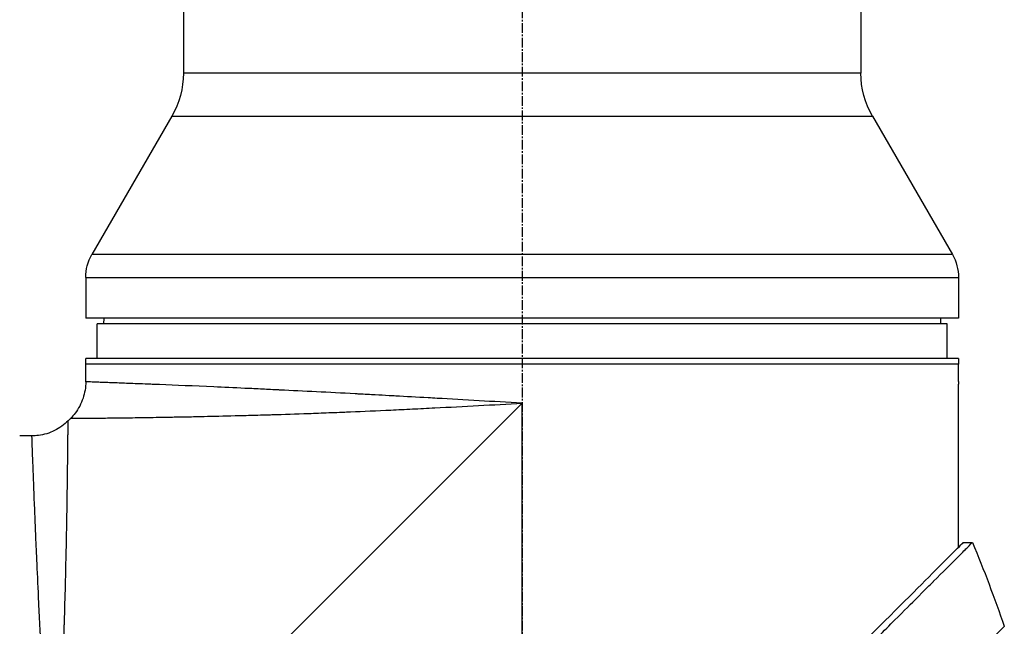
# Model space of a CAD drawing. Header units: millimetres. Extents: x 0 to 5219, y 0 to 2970.
# Tile 23 of 229: x 374 to 546, y 981 to 1086. Entities that reach past the tile are written whole.
import ezdxf

# ---------------------------------------------------------------- set-up
doc = ezdxf.new("R2010")
doc.units = ezdxf.units.MM
doc.header["$LTSCALE"] = 0.2
doc.linetypes.add('CENTER2', pattern=[1.125, 0.75, -0.125, 0.125, -0.125])
doc.layers.add('02_Center Line', color=1, linetype='CENTER2')

# ---------------------------------------------------------------- blocks, each defined once
blk = doc.blocks.new('Blk$A2R2-4W24V')
for p, q in [((-246.5, 734.5), (-246.5, 336.2)), ((-128.5, 734.5), (-128.5, 336.2)), ((-246.5, 336.2), (-128.5, 336.2)), ((-248.51, 328.7), (-262.43, 304.59)), ((-126.49, 328.7), (-248.51, 328.7)), ((-126.49, 328.7), (-112.57, 304.59)), ((-262.43, 304.59), (-112.57, 304.59)), ((-111.5, 300.59), (-263.5, 300.59)), ((-263.5, 300.59), (-263.5, 293.5)), ((-111.5, 300.59), (-111.5, 293.5)), ((-263.5, 293.5), (-111.5, 293.5)), ((-260.37, 293.5), (-260.39, 292.5)), ((-114.63, 293.5), (-114.61, 292.5)), ((-261.5, 292.5), (-113.5, 292.5)), ((-261.5, 286.5), (-261.5, 292.5)), ((-113.5, 286.5), (-113.5, 292.5)), ((-263.5, 286.5), (-111.5, 286.5)), ((-263.5, 286.5), (-263.5, 285.5)), ((-111.5, 282.43), (-111.5, 286.5)), ((-263.5, 282.5), (-263.5, 285.5)), ((-263.5, 285.5), (-111.5, 285.5)), ((-263.5, 253.62), (-263.5, 282)), ((-187.5, 197), (-187.5, 278.7)), ((-187.5, 278.7), (-105.8, 197)), ((-108.86, 276.06), (-108.44, 275.64)), ((-102.07, 273), (-100, 273)), ((-264.34, 254.45), (-265.94, 254.45))]:
    blk.add_line(p, q)
for centre, radius, start, end in [((-261.5, 336.2), 15, 330, 0), ((-113.5, 336.2), 15, 180, 210), ((-255.5, 300.59), 8, 150, 180), ((-119.5, 300.59), 8, 0, 30), ((-25.63, 155.14), 260.02, 157.5467, 160.99)]:
    blk.add_arc(centre, radius, start, end)
for points, knots in [([(-263.5, 282.5), (-263.5, 282.44), (-263.5, 282.39), (-263.5, 282.33), (-263.5, 282.28), (-263.5, 282.23), (-263.5, 282.19), (-263.5, 282.14), (-263.5, 282.11), (-263.5, 282.08), (-263.5, 282.05), (-263.5, 282.02), (-263.5, 282.01), (-263.5, 282), (-263.5, 282), (-263.5, 282), (-263.5, 282), (-263.5, 282), (-263.5, 282)], [0, 0, 0, 0, 0.1074687, 0.1074687, 0.1074687, 0.2149373, 0.2149373, 0.2149373, 0.3224073, 0.3224073, 0.3224073, 0.4298784, 0.4298784, 0.4298784, 0.5, 0.5, 0.5, 0.5001155, 0.5001155, 0.5001155, 0.5001155]), ([(-187.5, 278.7), (-184.91, 278.85), (-182.42, 278.99), (-180.04, 279.13), (-177.47, 279.28), (-175.02, 279.42), (-172.71, 279.55), (-172.18, 279.58), (-171.66, 279.61), (-171.14, 279.63), (-169.15, 279.75), (-167.27, 279.85), (-165.49, 279.95), (-165.1, 279.97), (-164.71, 279.99), (-164.33, 280.01), (-163.51, 280.06), (-162.71, 280.1), (-161.93, 280.14), (-161.71, 280.16), (-161.49, 280.17), (-161.27, 280.18), (-160.78, 280.21), (-160.3, 280.23), (-159.83, 280.26), (-159.59, 280.27), (-159.36, 280.28), (-159.13, 280.29), (-159.01, 280.3), (-158.9, 280.31), (-158.78, 280.31), (-158.67, 280.32), (-158.59, 280.32), (-158.44, 280.33), (-153.8, 280.58), (-149.42, 280.8), (-145.35, 281), (-145.28, 281), (-145.21, 281), (-145.15, 281.01), (-144.18, 281.05), (-143.23, 281.1), (-142.29, 281.14), (-141.79, 281.17), (-141.29, 281.19), (-140.8, 281.22), (-140.31, 281.24), (-139.82, 281.26), (-139.33, 281.28), (-139.29, 281.29), (-139.25, 281.29), (-139.21, 281.29), (-137.32, 281.38), (-135.48, 281.46), (-133.8, 281.54), (-130.33, 281.69), (-127.17, 281.82), (-124.36, 281.94), (-124.02, 281.95), (-123.67, 281.96), (-123.34, 281.98), (-123, 281.99), (-122.67, 282.01), (-122.35, 282.02), (-121.71, 282.04), (-121.09, 282.07), (-120.5, 282.09), (-119.44, 282.13), (-118.46, 282.17), (-117.57, 282.2), (-117.48, 282.21), (-117.4, 282.21), (-117.32, 282.21), (-116.37, 282.25), (-115.53, 282.28), (-114.8, 282.31), (-114.44, 282.32), (-114.11, 282.33), (-113.8, 282.34), (-113.5, 282.36), (-113.22, 282.37), (-112.98, 282.37), (-112.49, 282.39), (-112.12, 282.41), (-111.87, 282.41), (-111.63, 282.42), (-111.5, 282.43), (-111.5, 282.43), (-111.5, 282.43), (-111.5, 282.43), (-111.5, 282.43)], [0, 0, 0, 0, 0.0268593, 0.0268593, 0.0268593, 0.0558825, 0.0558825, 0.0558825, 0.0625, 0.0625, 0.0625, 0.088102, 0.088102, 0.088102, 0.09375, 0.09375, 0.09375, 0.1058986, 0.1058986, 0.1058986, 0.109375, 0.109375, 0.109375, 0.1171875, 0.1171875, 0.1171875, 0.1210938, 0.1210938, 0.1210938, 0.1230469, 0.1230469, 0.1230469, 0.125, 0.125, 0.125, 0.1865064, 0.1865064, 0.1865064, 0.1875, 0.1875, 0.1875, 0.2022042, 0.2022042, 0.2022042, 0.2101236, 0.2101236, 0.2101236, 0.2180828, 0.2180828, 0.2180828, 0.21875, 0.21875, 0.21875, 0.25, 0.25, 0.25, 0.3146789, 0.3146789, 0.3146789, 0.3226569, 0.3226569, 0.3226569, 0.3306082, 0.3306082, 0.3306082, 0.3464266, 0.3464266, 0.3464266, 0.375, 0.375, 0.375, 0.3777022, 0.3777022, 0.3777022, 0.4086235, 0.4086235, 0.4086235, 0.4239943, 0.4239943, 0.4239943, 0.439307, 0.439307, 0.439307, 0.4697627, 0.4697627, 0.4697627, 0.4999997, 0.4999997, 0.4999997, 0.5000048, 0.5000048, 0.5000048, 0.5000048]), ([(-111.5, 282.43), (-111.5, 281.46), (-111.34, 280.47), (-110.72, 278.63), (-110.25, 277.74), (-109.41, 276.65), (-109.15, 276.35), (-108.86, 276.06)], [0, 0, 0, 0, 0.2916732, 0.2916732, 0.5842531, 0.5842531, 0.7041738, 0.7041738, 0.7041738, 0.7041738]), ([(-108.86, 276.06), (-108.86, 276.06), (-108.89, 276.07), (-108.99, 276.07), (-109.03, 276.07), (-109.1, 276.07), (-109.13, 276.07), (-109.18, 276.07), (-109.22, 276.07), (-109.31, 276.07), (-109.38, 276.07), (-109.49, 276.07), (-109.54, 276.07), (-109.61, 276.07), (-109.63, 276.07), (-109.68, 276.07), (-109.71, 276.07), (-109.81, 276.07), (-109.9, 276.07), (-110.06, 276.07), (-110.12, 276.08), (-110.22, 276.08), (-110.26, 276.08), (-110.33, 276.08), (-110.37, 276.08), (-110.53, 276.08), (-110.67, 276.08), (-110.96, 276.08), (-111.12, 276.08), (-111.42, 276.09), (-111.58, 276.09), (-111.92, 276.09), (-112.12, 276.09), (-113.09, 276.1), (-113.98, 276.11), (-115.42, 276.13), (-115.93, 276.13), (-116.76, 276.14), (-117.05, 276.15), (-117.64, 276.15), (-117.97, 276.16), (-118.84, 276.17), (-119.47, 276.18), (-120.47, 276.19), (-120.82, 276.2), (-121.36, 276.21), (-121.63, 276.21), (-121.91, 276.21), (-122.1, 276.22), (-122.21, 276.22), (-123.55, 276.24), (-124.98, 276.26), (-127.43, 276.31), (-128.29, 276.32), (-129.66, 276.35), (-130.14, 276.36), (-130.86, 276.37), (-131.11, 276.38), (-131.49, 276.39), (-131.61, 276.39), (-131.86, 276.4), (-132.02, 276.4), (-133.74, 276.44), (-135.53, 276.48), (-138.52, 276.56), (-139.57, 276.58), (-141.21, 276.63), (-141.77, 276.65), (-142.63, 276.67), (-143.07, 276.69), (-143.51, 276.7), (-143.81, 276.71), (-143.99, 276.71), (-146.01, 276.78), (-148.08, 276.84), (-151.45, 276.96), (-152.62, 277.01), (-154.44, 277.08), (-155.06, 277.1), (-156.01, 277.14), (-156.33, 277.15), (-156.97, 277.18), (-157.34, 277.19), (-159.86, 277.3), (-162.2, 277.4), (-165.88, 277.57), (-167.12, 277.63), (-169.04, 277.73), (-169.68, 277.76), (-170.98, 277.82), (-171.66, 277.86), (-177.35, 278.15), (-182.45, 278.43), (-187.5, 278.7)], [0, 0, 0, 0, 0.03125, 0.03125, 0.046875, 0.046875, 0.054687, 0.054687, 0.0625, 0.0625, 0.078125, 0.078125, 0.085937, 0.085937, 0.089844, 0.089844, 0.09375, 0.09375, 0.109375, 0.109375, 0.117187, 0.117187, 0.121094, 0.121094, 0.125, 0.125, 0.140625, 0.140625, 0.15625, 0.15625, 0.171875, 0.171875, 0.1875, 0.1875, 0.25, 0.25, 0.28125, 0.28125, 0.296875, 0.296875, 0.3125, 0.3125, 0.34375, 0.34375, 0.359375, 0.359375, 0.367187, 0.371094, 0.371094, 0.375, 0.375, 0.4375, 0.4375, 0.46875, 0.46875, 0.484375, 0.484375, 0.492187, 0.492187, 0.496094, 0.496094, 0.5, 0.5, 0.5625, 0.5625, 0.59375, 0.59375, 0.609375, 0.609375, 0.617187, 0.621094, 0.621094, 0.625, 0.625, 0.6875, 0.6875, 0.71875, 0.71875, 0.734375, 0.734375, 0.742187, 0.742187, 0.75, 0.75, 0.8125, 0.8125, 0.84375, 0.84375, 0.859375, 0.859375, 0.875, 0.875, 1, 1, 1, 1]), ([(-105.8, 197), (-105.93, 199.5), (-106.07, 202.01), (-106.21, 204.53), (-106.21, 204.55), (-106.21, 204.57), (-106.21, 204.59), (-106.28, 205.86), (-106.35, 207.13), (-106.41, 208.39), (-106.48, 209.6), (-106.53, 210.75), (-106.6, 211.99), (-106.6, 212.05), (-106.61, 212.12), (-106.61, 212.19), (-106.67, 213.37), (-106.73, 214.55), (-106.78, 215.69), (-106.85, 216.94), (-106.9, 218.15), (-106.96, 219.34), (-106.97, 219.5), (-106.97, 219.65), (-106.98, 219.8), (-107.04, 221.02), (-107.09, 222.21), (-107.14, 223.38), (-107.17, 223.97), (-107.19, 224.55), (-107.22, 225.12), (-107.23, 225.4), (-107.24, 225.69), (-107.26, 225.97), (-107.26, 226.14), (-107.27, 226.3), (-107.28, 226.47), (-107.28, 226.57), (-107.29, 226.69), (-107.29, 226.81), (-107.39, 229.14), (-107.47, 231.32), (-107.55, 233.36), (-107.56, 233.62), (-107.57, 233.89), (-107.57, 234.15), (-107.61, 235.03), (-107.64, 235.89), (-107.66, 236.71), (-107.7, 237.74), (-107.73, 238.73), (-107.76, 239.68), (-107.76, 239.79), (-107.77, 239.89), (-107.77, 239.99), (-107.77, 240.01), (-107.77, 240.03), (-107.77, 240.05), (-107.78, 240.17), (-107.78, 240.26), (-107.78, 240.41), (-107.86, 242.8), (-107.92, 244.98), (-107.97, 246.97), (-108, 247.96), (-108.02, 248.9), (-108.04, 249.8), (-108.06, 250.56), (-108.07, 251.28), (-108.09, 251.98), (-108.09, 252), (-108.09, 252.03), (-108.09, 252.05), (-108.09, 252.15), (-108.1, 252.22), (-108.1, 252.35), (-108.14, 254.16), (-108.17, 255.79), (-108.2, 257.26), (-108.2, 257.48), (-108.2, 257.69), (-108.21, 257.9), (-108.21, 258.11), (-108.22, 258.31), (-108.22, 258.5), (-108.23, 258.92), (-108.23, 259.32), (-108.24, 259.7), (-108.25, 260.52), (-108.27, 261.27), (-108.28, 261.98), (-108.28, 261.99), (-108.28, 262), (-108.28, 262.01), (-108.28, 262.09), (-108.28, 262.15), (-108.28, 262.25), (-108.3, 263.81), (-108.32, 265.19), (-108.34, 266.4), (-108.35, 267.31), (-108.36, 268.13), (-108.37, 268.86), (-108.37, 269.06), (-108.37, 269.24), (-108.38, 269.43), (-108.38, 269.48), (-108.38, 269.53), (-108.38, 269.57), (-108.38, 270.03), (-108.39, 270.46), (-108.39, 270.88), (-108.39, 270.91), (-108.39, 270.94), (-108.39, 270.97), (-108.4, 271.3), (-108.4, 271.62), (-108.4, 271.92), (-108.4, 271.99), (-108.4, 272.07), (-108.4, 272.14), (-108.4, 272.16), (-108.41, 272.19), (-108.41, 272.22), (-108.41, 272.38), (-108.41, 272.56), (-108.41, 272.73), (-108.41, 272.87), (-108.41, 273.01), (-108.41, 273.15), (-108.41, 273.19), (-108.41, 273.23), (-108.42, 273.26), (-108.42, 273.42), (-108.42, 273.57), (-108.42, 273.71), (-108.42, 273.78), (-108.42, 273.85), (-108.42, 273.91), (-108.42, 273.95), (-108.42, 273.98), (-108.42, 274.01), (-108.42, 274.03), (-108.42, 274.05), (-108.42, 274.07), (-108.42, 274.08), (-108.42, 274.1), (-108.42, 274.11), (-108.43, 274.42), (-108.43, 274.65), (-108.43, 274.83), (-108.43, 274.93), (-108.43, 275), (-108.43, 275.07), (-108.43, 275.11), (-108.43, 275.14), (-108.43, 275.17), (-108.43, 275.18), (-108.43, 275.2), (-108.43, 275.21), (-108.43, 275.22), (-108.43, 275.23), (-108.43, 275.24), (-108.43, 275.24), (-108.43, 275.25), (-108.43, 275.25), (-108.44, 275.52), (-108.44, 275.64), (-108.44, 275.64)], [0, 0, 0, 0, 0.061969, 0.061969, 0.061969, 0.0625, 0.0625, 0.0625, 0.09375, 0.09375, 0.09375, 0.1234255, 0.1234255, 0.1234255, 0.125, 0.125, 0.125, 0.1531538, 0.1531538, 0.1531538, 0.1836029, 0.1836029, 0.1836029, 0.1875, 0.1875, 0.1875, 0.21875, 0.21875, 0.21875, 0.234375, 0.234375, 0.234375, 0.2421875, 0.2421875, 0.2421875, 0.2469884, 0.2469884, 0.2469884, 0.25, 0.25, 0.25, 0.3052191, 0.3052191, 0.3052191, 0.3125, 0.3125, 0.3125, 0.3368038, 0.3368038, 0.3368038, 0.3671875, 0.3671875, 0.3671875, 0.3705126, 0.3705126, 0.3705126, 0.3710938, 0.3710938, 0.3710938, 0.375, 0.375, 0.375, 0.4375, 0.4375, 0.4375, 0.46875, 0.46875, 0.46875, 0.4952139, 0.4952139, 0.4952139, 0.4960938, 0.4960938, 0.4960938, 0.5, 0.5, 0.5, 0.5544796, 0.5544796, 0.5544796, 0.5625, 0.5625, 0.5625, 0.5702519, 0.5702519, 0.5702519, 0.5865122, 0.5865122, 0.5865122, 0.6206238, 0.6206238, 0.6206238, 0.6210938, 0.6210938, 0.6210938, 0.625, 0.625, 0.625, 0.6875, 0.6875, 0.6875, 0.734375, 0.734375, 0.734375, 0.7469686, 0.7469686, 0.7469686, 0.75, 0.75, 0.75, 0.7791382, 0.7791382, 0.7791382, 0.78125, 0.78125, 0.78125, 0.8046875, 0.8046875, 0.8046875, 0.8101255, 0.8101255, 0.8101255, 0.8125, 0.8125, 0.8125, 0.828125, 0.828125, 0.828125, 0.8405244, 0.8405244, 0.8405244, 0.84375, 0.84375, 0.84375, 0.859375, 0.859375, 0.859375, 0.8671875, 0.8671875, 0.8671875, 0.8710938, 0.8710938, 0.8710938, 0.8735646, 0.8735646, 0.8735646, 0.875, 0.875, 0.875, 0.90625, 0.90625, 0.90625, 0.921875, 0.921875, 0.921875, 0.9296875, 0.9296875, 0.9296875, 0.9335938, 0.9335938, 0.9335938, 0.9367093, 0.9367093, 0.9367093, 0.9375, 0.9375, 0.9375, 1, 1, 1, 1]), ([(-108.44, 275.64), (-107.75, 274.95), (-106.94, 274.37), (-105.19, 273.5), (-104.24, 273.21), (-102.87, 273.03), (-102.47, 273), (-102.07, 273)], [0, 0, 0, 0, 0.2916732, 0.2916732, 0.5842531, 0.5842531, 0.7041738, 0.7041738, 0.7041738, 0.7041738]), ([(-102.07, 273), (-102.07, 273), (-102.08, 272.88), (-102.09, 272.63), (-102.09, 272.39), (-102.11, 272.02), (-102.12, 271.54), (-102.14, 271.06), (-102.16, 270.45), (-102.19, 269.74), (-102.2, 269.37), (-102.22, 268.98), (-102.23, 268.56), (-102.25, 268.13), (-102.27, 267.68), (-102.29, 267.21), (-102.29, 267.12), (-102.29, 267.03), (-102.3, 266.94), (-102.37, 265.07), (-102.45, 262.81), (-102.56, 260.21), (-102.56, 260.11), (-102.57, 260), (-102.57, 259.9), (-102.6, 259.3), (-102.62, 258.69), (-102.65, 258.06), (-102.66, 257.69), (-102.68, 257.31), (-102.7, 256.93), (-102.71, 256.54), (-102.73, 256.15), (-102.75, 255.75), (-102.75, 255.69), (-102.75, 255.62), (-102.75, 255.55), (-102.82, 254.02), (-102.89, 252.45), (-102.96, 250.74), (-103.06, 248.61), (-103.16, 246.33), (-103.27, 243.92), (-103.34, 242.46), (-103.41, 240.95), (-103.49, 239.4), (-103.49, 239.36), (-103.49, 239.31), (-103.5, 239.26), (-103.55, 238.23), (-103.6, 237.17), (-103.65, 236.09), (-103.7, 235.07), (-103.76, 234.04), (-103.81, 232.98), (-103.81, 232.94), (-103.81, 232.89), (-103.82, 232.84), (-103.87, 231.78), (-103.93, 230.7), (-103.98, 229.6), (-104.01, 229.03), (-104.04, 228.46), (-104.07, 227.88), (-104.09, 227.59), (-104.1, 227.3), (-104.12, 227), (-104.13, 226.86), (-104.13, 226.71), (-104.14, 226.56), (-104.15, 226.42), (-104.16, 226.24), (-104.17, 226.13), (-104.17, 225.99), (-104.18, 225.85), (-104.19, 225.71), (-104.29, 223.7), (-104.41, 221.51), (-104.54, 219.14), (-104.61, 217.98), (-104.67, 216.79), (-104.74, 215.54), (-104.78, 214.84), (-104.82, 214.12), (-104.86, 213.4), (-104.89, 212.9), (-104.92, 212.39), (-104.95, 211.88), (-105.08, 209.54), (-105.22, 207.08), (-105.37, 204.48), (-105.5, 202.09), (-105.65, 199.6), (-105.8, 197)], [0.5000048, 0.5000048, 0.5000048, 0.5000048, 0.5301821, 0.5301821, 0.5301821, 0.560531, 0.560531, 0.560531, 0.5911455, 0.5911455, 0.5911455, 0.6065856, 0.6065856, 0.6065856, 0.6221334, 0.6221334, 0.6221334, 0.625, 0.625, 0.625, 0.6850898, 0.6850898, 0.6850898, 0.6875, 0.6875, 0.6875, 0.7011464, 0.7011464, 0.7011464, 0.7092438, 0.7092438, 0.7092438, 0.7173743, 0.7173743, 0.7173743, 0.71875, 0.71875, 0.71875, 0.7499738, 0.7499738, 0.7499738, 0.7889478, 0.7889478, 0.7889478, 0.8125, 0.8125, 0.8125, 0.8131921, 0.8131921, 0.8131921, 0.8288728, 0.8288728, 0.8288728, 0.84375, 0.84375, 0.84375, 0.8444134, 0.8444134, 0.8444134, 0.859375, 0.859375, 0.859375, 0.8671875, 0.8671875, 0.8671875, 0.8710938, 0.8710938, 0.8710938, 0.8730469, 0.8730469, 0.8730469, 0.8749735, 0.8749735, 0.8749735, 0.8773485, 0.8773485, 0.8773485, 0.9115235, 0.9115235, 0.9115235, 0.9281399, 0.9281399, 0.9281399, 0.9375, 0.9375, 0.9375, 0.9439123, 0.9439123, 0.9439123, 0.973127, 0.973127, 0.973127, 1, 1, 1, 1]), ([(-130.05, 118.56), (-130.05, 118.56), (-130.2, 118.71), (-130.38, 118.89), (-130.6, 119.12), (-130.93, 119.45), (-131.36, 119.88), (-131.82, 120.35), (-132.33, 120.86), (-132.78, 121.31), (-132.84, 121.36), (-132.89, 121.42), (-132.94, 121.47), (-133.07, 121.6), (-133.54, 122.07), (-134.62, 123.14), (-134.77, 123.28), (-134.93, 123.44), (-135.1, 123.62), (-135.66, 124.18), (-136.09, 124.6), (-136.32, 124.83), (-136.74, 125.25), (-137.18, 125.69), (-137.64, 126.15), (-138.25, 126.76), (-138.88, 127.4), (-139.55, 128.06), (-139.71, 128.22), (-139.86, 128.38), (-140.03, 128.54), (-140.99, 129.5), (-142.01, 130.52), (-143.07, 131.59), (-145.85, 134.36), (-148.29, 136.8), (-150.06, 138.57), (-150.17, 138.68), (-150.28, 138.79), (-150.38, 138.9), (-152.08, 140.59), (-153.11, 141.63), (-153.4, 141.92), (-154.5, 143.02), (-156.16, 144.67), (-158.43, 146.94), (-159.5, 148.01), (-160.44, 148.96), (-161.25, 149.76), (-162.3, 150.81), (-163.12, 151.63), (-163.68, 152.19), (-167.25, 155.76), (-170.94, 159.45), (-174.71, 163.22), (-176.17, 164.68), (-178.07, 166.58), (-180.41, 168.92), (-182.35, 170.86), (-183.82, 172.34), (-184.81, 173.32), (-185.55, 174.06), (-186.01, 174.52), (-186.2, 174.72), (-187.88, 176.39), (-188.86, 177.37), (-189.13, 177.64), (-189.49, 178), (-189.85, 178.36), (-190.21, 178.72), (-190.34, 178.85), (-190.47, 178.98), (-190.6, 179.11), (-191.37, 179.88), (-191.86, 180.37), (-192.07, 180.59), (-192.29, 180.81), (-192.53, 181.04), (-192.79, 181.3), (-193.42, 181.93), (-194.17, 182.68), (-195.04, 183.54), (-196.39, 184.88), (-197.38, 185.87), (-198.01, 186.5), (-198.66, 187.14), (-199.64, 188.13), (-200.97, 189.47), (-201.89, 190.39), (-202.63, 191.14), (-203.2, 191.71), (-203.48, 191.99), (-203.73, 192.24), (-203.92, 192.43), (-204.54, 193.05), (-205.16, 193.67), (-205.78, 194.29), (-206.15, 194.65), (-206.51, 195.01), (-206.87, 195.38), (-207.62, 196.13), (-208.11, 196.62), (-208.33, 196.84), (-208.81, 197.32), (-209.3, 197.81), (-209.79, 198.3), (-210.26, 198.77), (-210.72, 199.23), (-211.18, 199.69), (-212.65, 201.17), (-214.12, 202.63), (-215.58, 204.1), (-217.5, 206.01), (-219.4, 207.92), (-221.29, 209.8), (-225.06, 213.57), (-228.75, 217.26), (-232.32, 220.83), (-233.11, 221.62), (-233.92, 222.43), (-234.74, 223.25), (-235.67, 224.18), (-236.61, 225.12), (-237.57, 226.08), (-240.08, 228.59), (-241.72, 230.23), (-242.59, 231.1), (-243.61, 232.13), (-244.62, 233.13), (-245.6, 234.12), (-247.76, 236.27), (-249.81, 238.32), (-251.73, 240.24), (-253.51, 242.02), (-254.89, 243.4), (-255.96, 244.47), (-257.72, 246.23), (-258.65, 247.16), (-259.01, 247.52), (-259.11, 247.62), (-259.16, 247.67), (-259.17, 247.68), (-260.77, 249.28), (-262.13, 250.65), (-263.21, 251.72), (-263.36, 251.87), (-263.51, 252.02), (-263.65, 252.16), (-264.1, 252.61), (-264.41, 252.92), (-264.64, 253.15), (-264.86, 253.37), (-265.06, 253.57), (-265.23, 253.74), (-265.27, 253.78), (-265.32, 253.83), (-265.36, 253.87), (-265.88, 254.39), (-265.93, 254.44), (-265.94, 254.45), (-265.94, 254.45), (-265.94, 254.45), (-265.94, 254.45)], [-1, -1, -1, -1, -0.973214, -0.973214, -0.973214, -0.946429, -0.946429, -0.946429, -0.922569, -0.922569, -0.922569, -0.919643, -0.919643, -0.919643, -0.896124, -0.896124, -0.896124, -0.892857, -0.892857, -0.892857, -0.88, -0.88, -0.88, -0.867143, -0.867143, -0.867143, -0.85, -0.85, -0.85, -0.84593, -0.84593, -0.84593, -0.821429, -0.821429, -0.821429, -0.786779, -0.786779, -0.786779, -0.784631, -0.784631, -0.784631, -0.75, -0.75, -0.75, -0.71875, -0.71875, -0.71875, -0.705224, -0.705224, -0.705224, -0.6875, -0.6875, -0.6875, -0.625, -0.625, -0.625, -0.59375, -0.59375, -0.59375, -0.575864, -0.575864, -0.575864, -0.5625, -0.5625, -0.5625, -0.546875, -0.546875, -0.546875, -0.541176, -0.541176, -0.541176, -0.539062, -0.539062, -0.539062, -0.53125, -0.53125, -0.53125, -0.526699, -0.526699, -0.526699, -0.515625, -0.515625, -0.515625, -0.5, -0.5, -0.5, -0.484375, -0.484375, -0.484375, -0.473999, -0.473999, -0.473999, -0.46875, -0.46875, -0.46875, -0.458868, -0.458868, -0.458868, -0.453125, -0.453125, -0.453125, -0.445312, -0.445312, -0.445312, -0.4375, -0.4375, -0.4375, -0.430048, -0.430048, -0.430048, -0.40625, -0.40625, -0.40625, -0.375, -0.375, -0.375, -0.3125, -0.3125, -0.3125, -0.297804, -0.297804, -0.297804, -0.28125, -0.28125, -0.28125, -0.25, -0.25, -0.25, -0.230372, -0.230372, -0.230372, -0.1875, -0.1875, -0.1875, -0.167132, -0.167132, -0.167132, -0.133709, -0.133709, -0.133709, -0.125, -0.125, -0.125, -0.078046, -0.078046, -0.078046, -0.071429, -0.071429, -0.071429, -0.053571, -0.053571, -0.053571, -0.039579, -0.039579, -0.039579, -0.035714, -0.035714, -0.035714, -0.002565, -0.002565, -0.002565, 0, 0, 0, 0]), ([(-205.37, 195.48), (-205.64, 195.75), (-205.9, 196.01), (-206.51, 196.62), (-206.85, 196.97), (-207.63, 197.75), (-208.07, 198.19), (-209.39, 199.51), (-210.27, 200.38), (-212.99, 203.1), (-214.83, 204.94), (-220.2, 210.31), (-223.7, 213.81), (-233.3, 223.41), (-239.24, 229.36), (-250.52, 240.63), (-255.09, 245.18), (-260.1, 250.22), (-261.55, 251.68), (-263.74, 253.86), (-264.34, 254.45), (-264.34, 254.45)], [-10.794601, -10.794601, -10.794601, -10.794601, -10.700272, -10.700272, -10.578462, -10.578462, -10.421195, -10.421195, -10.108787, -10.108787, -9.443961, -9.443961, -8.149298, -8.149298, -5.793129, -5.793129, -3.135292, -3.135292, -1.653975, -1.653975, 0, 0, 0, 0]), ([(-271.47, 239.84), (-271.47, 239.83), (-271.48, 239.84), (-271.17, 239.53), (-271.09, 239.46), (-270.99, 239.36), (-270.86, 239.23), (-270.83, 239.19), (-270.77, 239.14), (-270.68, 239.05), (-270.5, 238.87), (-270.2, 238.57), (-269.62, 237.99), (-269.52, 237.89), (-269.22, 237.59), (-268.57, 236.94), (-268.49, 236.86), (-268.4, 236.77), (-268.32, 236.69), (-267.93, 236.3), (-267.58, 235.95), (-267.3, 235.66), (-266.75, 235.12), (-266.24, 234.6), (-265.8, 234.17), (-265.7, 234.06), (-265.56, 233.93), (-265.39, 233.77), (-265.14, 233.54), (-265, 233.4), (-264.95, 233.36), (-264.79, 233.2), (-264.64, 233.06), (-264.52, 232.93), (-264.48, 232.88), (-264.44, 232.84), (-264.4, 232.8), (-264.29, 232.68), (-264.18, 232.56), (-264.08, 232.45)], [0, 0, 0, 0, 0.228501, 0.228501, 0.228501, 0.285714, 0.285714, 0.285714, 0.355598, 0.355598, 0.355598, 0.5, 0.5, 0.5, 0.625, 0.625, 0.625, 0.646657, 0.646657, 0.646657, 0.75, 0.75, 0.75, 0.875, 0.875, 0.875, 0.90625, 0.90625, 0.90625, 0.9375, 0.9375, 0.9375, 0.96875, 0.96875, 0.96875, 0.976835, 0.976835, 0.976835, 1, 1, 1, 1])]:
    blk.add_open_spline(points, degree=3, knots=knots)
blk.add_open_spline([(-264.34, 254.45), (-264.34, 254.45), (-264.23, 254.34), (-264.01, 254.13)], degree=3)
at = {"layer": '02_Center Line', "ltscale": 11.288275}
blk.add_line((-187.5, 934.16), (-187.5, 72.1), dxfattribs=at)

msp = doc.modelspace()

# ---------------------------------------------------------------- block references
at = {"xscale": -1}
msp.add_blockref('Blk$A2R2-4W24V', (274.157, 740.896), dxfattribs=at)

doc.saveas('drawing.dxf')
